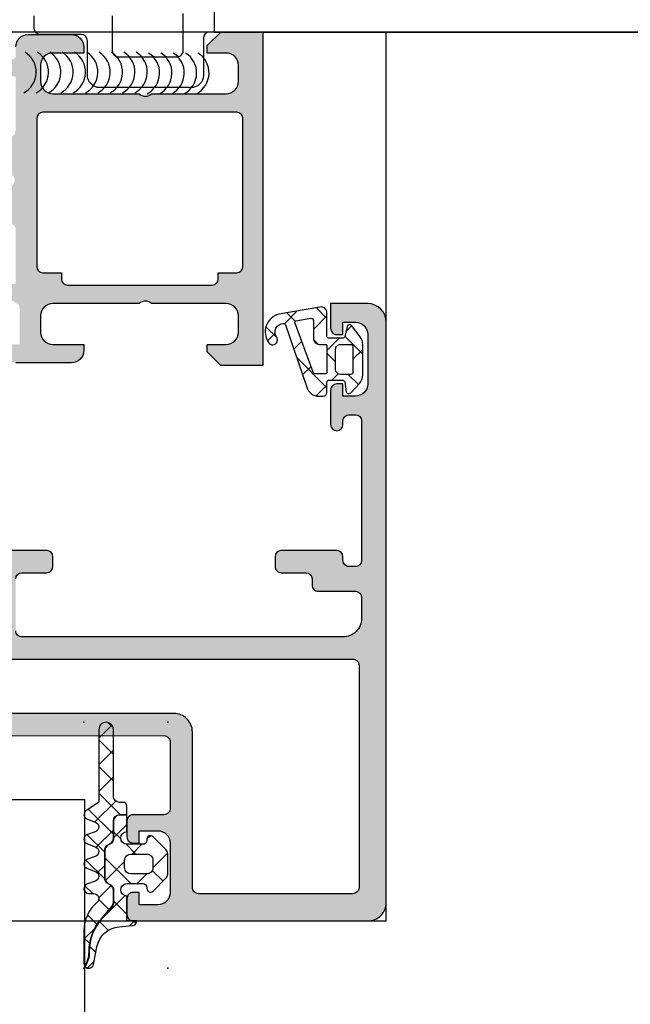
# Model space of a CAD drawing. Header units: millimetres. Extents: x 373037 to 682063, y 76092 to 274210.
# Tile 197 of 256: x 655104 to 655154, y 270360 to 270440. Entities that reach past the tile are written whole.
import ezdxf

# ---------------------------------------------------------------- set-up
doc = ezdxf.new("R2010")
doc.units = ezdxf.units.MM
doc.header["$LTSCALE"] = 100
doc.layers.add('PUDORYS', color=253, linetype='CONTINUOUS')

msp = doc.modelspace()

# ---------------------------------------------------------------- hatches: boundary and pattern name
at = {"layer": 'PUDORYS', "true_color": 0x939598}
h = msp.add_hatch(color=252, dxfattribs=at)
edge = h.paths.add_edge_path()
edge.add_arc((655103.7001482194, 270434.9648618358), 0.120000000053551, 0, 89.99999997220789)
edge.add_line((655103.7001482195, 270435.0848618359), (655100.9401502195, 270435.0848618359))
edge.add_arc((655100.9401502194, 270435.3848618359), 0.2999999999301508, 180, 270.0000000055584, ccw=False)
edge.add_line((655100.6401502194, 270435.3848618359), (655100.6401502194, 270436.364836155))
edge.add_arc((655100.9401502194, 270436.3648361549), 0.2999999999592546, 89.99999999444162, 179.9999999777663, ccw=False)
edge.add_line((655100.9401502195, 270436.6648361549), (655102.8201612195, 270436.6648361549))
edge.add_arc((655103.0877045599, 270436.7437032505), 0.2789255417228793, 196.4245945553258, 271.1628700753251)
edge.add_line((655103.0933652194, 270436.4648351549), (655103.5469592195, 270436.4648351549))
edge.add_arc((655103.5526276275, 270436.7436726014), 0.2788950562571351, 268.8354106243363, 343.5801235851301)
edge.add_line((655103.8201482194, 270436.6648361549), (655103.8201482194, 270437.465010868))
edge.add_arc((655104.8201482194, 270437.465010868), 1, 90, 180, ccw=False)
edge.add_line((655104.8201482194, 270438.465010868), (655108.320155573, 270438.465010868))
edge.add_arc((655108.3201357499, 270437.4649910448), 1.000019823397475, 0.0011357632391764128, 89.99886424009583, ccw=False)
edge.add_line((655109.320155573, 270437.465010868), (655109.320155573, 270436.965010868))
edge.add_line((655109.320155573, 270436.965010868), (655106.820155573, 270436.965010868))
edge.add_arc((655106.8202009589, 270435.9649654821), 1.000045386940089, 90.0026002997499, 179.9973996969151)
edge.add_line((655105.820155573, 270435.965010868), (655105.820155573, 270434.6649925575))
edge.add_arc((655106.8202080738, 270434.6650450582), 1.000052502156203, 180.0030079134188, 269.9969920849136)
edge.add_line((655106.820155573, 270433.6649925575), (655113.820155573, 270433.6649925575))
edge.add_arc((655114.320155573, 270434.1901143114), 0.7250881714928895, 226.4038161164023, 313.5961838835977)
edge.add_line((655114.820155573, 270433.6649925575), (655120.8542437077, 270433.6649925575))
edge.add_arc((655120.854191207, 270434.6650450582), 1.0000525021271, 270.0030079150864, 359.9969920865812)
edge.add_line((655121.8542437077, 270434.6649925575), (655121.8542437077, 270435.965010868))
edge.add_arc((655120.8541983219, 270435.9649654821), 1.000045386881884, 0.002600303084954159, 89.99739970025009)
edge.add_line((655120.8542437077, 270436.965010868), (655119.320155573, 270436.965010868))
edge.add_line((655119.320155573, 270436.965010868), (655119.320155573, 270437.5650169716))
edge.add_line((655119.320155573, 270437.5650169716), (655120.4201616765, 270438.6649925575))
edge.add_line((655120.4201616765, 270438.6649925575), (655123.820155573, 270438.6649925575))
edge.add_line((655123.820155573, 270438.6649925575), (655123.820155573, 270411.6650917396))
edge.add_line((655123.820155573, 270411.6650917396), (655120.4201616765, 270411.6650917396))
edge.add_line((655120.4201616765, 270411.6650917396), (655119.320155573, 270412.7650673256))
edge.add_line((655119.320155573, 270412.7650673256), (655119.320155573, 270413.3650734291))
edge.add_line((655119.320155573, 270413.3650734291), (655120.8542437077, 270413.3650734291))
edge.add_arc((655120.8541983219, 270414.365118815), 1.000045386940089, 270.0026002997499, 359.9973996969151)
edge.add_line((655121.8542437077, 270414.3650734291), (655121.8542437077, 270415.6650917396))
edge.add_arc((655120.854191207, 270415.6650392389), 1.000052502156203, 0.00300791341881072, 89.99699208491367)
edge.add_line((655120.8542437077, 270416.6650917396), (655114.820155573, 270416.6650917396))
edge.add_arc((655114.320155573, 270416.1399699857), 0.7250881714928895, 46.40381611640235, 133.5961838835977)
edge.add_line((655113.820155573, 270416.6650917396), (655106.820155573, 270416.6650917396))
edge.add_arc((655106.8202080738, 270415.6650392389), 1.0000525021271, 90.00300791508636, 179.9969920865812)
edge.add_line((655105.820155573, 270415.6650917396), (655105.820155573, 270414.3650734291))
edge.add_arc((655106.8202009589, 270414.365118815), 1.000045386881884, 180.002600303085, 269.9973997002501)
edge.add_line((655106.820155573, 270413.3650734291), (655109.320155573, 270413.3650734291))
edge.add_line((655109.320155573, 270413.3650734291), (655109.320155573, 270412.8650734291))
edge.add_arc((655108.3201357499, 270412.8650932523), 1.000019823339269, 270.0011357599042, 359.99886423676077, ccw=False)
edge.add_line((655108.320155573, 270411.8650734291), (655103.820155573, 270411.8650734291))
edge.add_arc((655103.8201452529, 270412.365063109), 0.4999896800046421, 179.9988173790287, 270.00118262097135, ccw=False)
edge.add_line((655103.320155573, 270412.3650734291), (655103.320155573, 270413.3650734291))
edge.add_line((655103.320155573, 270413.3650734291), (655104.1201586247, 270413.3650734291))
edge.add_line((655104.1201586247, 270413.3650734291), (655104.1201586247, 270416.3650886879))
edge.add_arc((655103.8201509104, 270416.3650913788), 0.3000077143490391, 359.9994860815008, 450.0005139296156)
edge.add_arc((655103.5526276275, 270416.5862626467), 0.2788950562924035, 16.41987641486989, 91.16458937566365)
edge.add_line((655103.5469592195, 270416.8651000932), (655103.0933652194, 270416.8651000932))
edge.add_arc((655103.0877045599, 270416.5862319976), 0.2789255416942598, 88.83712992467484, 163.5754054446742)
edge.add_line((655102.8201612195, 270416.6650990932), (655100.9401502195, 270416.6650990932))
edge.add_arc((655100.9401502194, 270416.9650990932), 0.2999999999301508, 180, 270.0000000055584, ccw=False)
edge.add_line((655100.6401502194, 270416.9650990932), (655100.6401502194, 270417.9450734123))
edge.add_arc((655100.9401502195, 270417.9450734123), 0.3000000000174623, 90.00000000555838, 180, ccw=False)
edge.add_line((655100.9401502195, 270418.2450734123), (655103.7001482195, 270418.2450734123))
edge.add_arc((655103.7001482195, 270418.3650734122), 0.1199999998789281, 269.9999999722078, 360)
edge.add_line((655103.8201482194, 270418.3650734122), (655103.8201482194, 270422.6650990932))
edge.add_arc((655103.3201482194, 270422.6650990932), 0.5, 0, 90)
edge.add_line((655103.3201482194, 270423.1650990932), (655102.6201482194, 270423.1650990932))
edge.add_line((655102.6201482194, 270423.1650990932), (655100.2273278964, 270421.7836036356))
edge.add_arc((655100.1582680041, 270421.9032188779), 0.138119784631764, 172.2975625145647, 300.0000000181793, ccw=False)
edge.add_arc((655104.9996192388, 270421.4556004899), 4.999999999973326, 108.70940074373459, 174.6507719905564, ccw=False)
edge.add_arc((655103.2353930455, 270426.664967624), 0.4999999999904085, 288.7094007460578, 431.2905992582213)
edge.add_arc((655104.9996192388, 270431.8743347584), 5.000000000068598, 185.3492280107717, 251.2905992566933, ccw=False)
edge.add_arc((655100.1582680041, 270431.4267163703), 0.1381197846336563, 59.99999998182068, 187.7024374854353, ccw=False)
edge.add_line((655100.2273278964, 270431.5463316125), (655102.6201482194, 270430.1648361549))
edge.add_line((655102.6201482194, 270430.1648361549), (655103.3201482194, 270430.1648361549))
edge.add_arc((655103.3201482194, 270430.6648361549), 0.5, 270, 360)
edge.add_line((655103.8201482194, 270430.6648361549), (655103.8201482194, 270434.9648618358))
edge = h.paths.add_edge_path(flags=16)
edge.add_arc((655121.7201494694, 270419.6650841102), 0.5, 270, 360)
edge.add_line((655122.2201494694, 270419.6650841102), (655122.2201494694, 270431.6649925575))
edge.add_arc((655121.7201494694, 270431.6649925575), 0.5, 0, 90)
edge.add_line((655121.7201494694, 270432.1649925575), (655106.02016778, 270432.1649925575))
edge.add_arc((655106.02016778, 270431.6649925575), 0.5, 90, 180)
edge.add_line((655105.52016778, 270431.6649925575), (655105.52016778, 270419.6650841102))
edge.add_arc((655106.02016778, 270419.6650841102), 0.5, 180, 270)
edge.add_line((655106.02016778, 270419.1650841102), (655107.52016778, 270419.1650841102))
edge.add_line((655107.52016778, 270419.1650841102), (655107.52016778, 270418.6650841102))
edge.add_arc((655108.02016778, 270418.6650841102), 0.5, 180, 270)
edge.add_line((655108.02016778, 270418.1650841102), (655119.7201494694, 270418.1650841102))
edge.add_arc((655119.7201494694, 270418.6650841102), 0.5, 270, 360)
edge.add_line((655120.2201494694, 270418.6650841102), (655120.2201494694, 270419.1650841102))
edge.add_line((655120.2201494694, 270419.1650841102), (655121.7201494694, 270419.1650841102))
h = msp.add_hatch(color=252, dxfattribs=at)
edge = h.paths.add_edge_path(flags=16)
edge.add_ellipse((655131.1201415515, 270387.3650437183), major_axis=(-0.4999740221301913, 0), ratio=1, start_angle=179.9970229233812, end_angle=270.00297707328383, ccw=False)
edge.add_line((655131.620115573, 270387.3650177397), (655131.620115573, 270369.3650177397))
edge.add_ellipse((655131.1201415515, 270369.3649917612), major_axis=(-0.4999740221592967, 0), ratio=1, start_angle=89.99702292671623, end_angle=180.0029770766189, ccw=False)
edge.add_line((655131.120115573, 270368.8650177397), (655118.620115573, 270368.8650177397))
edge.add_ellipse((655118.620137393, 270369.3650395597), major_axis=(-0.5000218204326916, 0), ratio=1, start_angle=0.002500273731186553, end_angle=89.99749972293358, ccw=False)
edge.add_line((655118.120115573, 270369.3650177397), (655118.120115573, 270381.9680687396))
edge.add_ellipse((655116.6201166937, 270381.9680698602), major_axis=(-1.499998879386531, 0), ratio=1, start_angle=179.9999571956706, end_angle=270.0000428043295)
edge.add_line((655116.620115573, 270383.4680687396), (655103.620127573, 270383.4680687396))
edge.add_ellipse((655103.6201271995, 270383.9680683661), major_axis=(-0.4999996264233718, 0), ratio=1, start_angle=-4.280877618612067e-05, end_angle=90.00004280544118, ccw=False)
edge.add_line((655103.1201275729, 270383.9680687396), (655103.1201275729, 270387.3650177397))
edge.add_ellipse((655103.6201271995, 270387.3650181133), major_axis=(-0.4999996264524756, 0), ratio=1, start_angle=-90.00004280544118, end_angle=4.280877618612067e-05, ccw=False)
edge.add_line((655103.6201275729, 270387.8650177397), (655131.1201155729, 270387.8650177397))
edge = h.paths.add_edge_path()
edge.add_line((655132.320127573, 270416.6650127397), (655129.320127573, 270416.6650127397))
edge.add_line((655129.320127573, 270416.6650127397), (655129.320127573, 270414.6650127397))
edge.add_arc((655129.8201015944, 270414.6649867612), 0.4999740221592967, 179.9970229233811, 270.0029770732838)
edge.add_line((655129.820127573, 270414.1650127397), (655130.320127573, 270414.1650127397))
edge.add_line((655130.320127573, 270414.1650127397), (655130.320127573, 270415.1650127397))
edge.add_line((655130.320127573, 270415.1650127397), (655131.320127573, 270415.1650127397))
edge.add_arc((655131.320063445, 270414.1649486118), 1.000064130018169, 0.0036740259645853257, 89.99632597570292, ccw=False)
edge.add_line((655132.320127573, 270414.1650127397), (655132.320127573, 270410.1650127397))
edge.add_arc((655131.320097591, 270410.1650427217), 1.000029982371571, 270.0017177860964, 359.9982822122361, ccw=False)
edge.add_line((655131.320127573, 270409.1650127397), (655130.320127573, 270409.1650127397))
edge.add_line((655130.320127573, 270409.1650127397), (655130.320127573, 270410.1650127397))
edge.add_line((655130.320127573, 270410.1650127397), (655129.820127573, 270410.1650127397))
edge.add_arc((655129.8201331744, 270409.6650071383), 0.5000056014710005, 90.00064186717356, 179.9993581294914)
edge.add_line((655129.320127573, 270409.6650127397), (655129.320127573, 270406.8650097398))
edge.add_arc((655129.820127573, 270406.8650097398), 0.5, 180, 360)
edge.add_line((655130.320127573, 270406.8650097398), (655130.320127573, 270407.1650127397))
edge.add_arc((655130.8201382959, 270407.1650020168), 0.5000107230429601, 90.00122873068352, 179.9987712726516, ccw=False)
edge.add_line((655130.820127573, 270407.6650127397), (655131.320127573, 270407.6650127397))
edge.add_arc((655131.320059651, 270407.1649448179), 0.5000679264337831, 0.0077822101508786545, 89.99221778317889, ccw=False)
edge.add_line((655131.820127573, 270407.1650127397), (655131.820127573, 270395.8650177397))
edge.add_arc((655131.320105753, 270395.8650395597), 0.5000218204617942, 270.00250027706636, 359.99749972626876, ccw=False)
edge.add_line((655131.320127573, 270395.3650177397), (655130.820127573, 270395.3650177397))
edge.add_arc((655130.8200648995, 270395.8649550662), 0.4999373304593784, 179.9928172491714, 270.0071827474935, ccw=False)
edge.add_line((655130.320127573, 270395.8650177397), (655130.320127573, 270396.1650207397))
edge.add_arc((655129.820064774, 270396.1649579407), 0.5000628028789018, 0.007195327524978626, 89.99280467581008)
edge.add_line((655129.820127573, 270396.6650207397), (655125.320127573, 270396.6650207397))
edge.add_arc((655125.3201331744, 270396.1650151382), 0.5000056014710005, 90.00064186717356, 179.9993581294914)
edge.add_line((655124.820127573, 270396.1650207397), (655124.820127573, 270395.3650177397))
edge.add_arc((655125.3201015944, 270395.3649917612), 0.4999740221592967, 179.9970229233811, 270.0029770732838)
edge.add_line((655125.320127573, 270394.8650177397), (655127.320127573, 270394.8650177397))
edge.add_arc((655127.320059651, 270394.3649498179), 0.5000679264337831, 0.0077822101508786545, 89.99221778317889, ccw=False)
edge.add_line((655127.820127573, 270394.3650177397), (655127.820127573, 270393.8650177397))
edge.add_arc((655128.3200648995, 270393.8649550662), 0.4999373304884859, 179.9928172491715, 270.0071827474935)
edge.add_line((655128.320127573, 270393.3650177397), (655131.320127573, 270393.3650177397))
edge.add_arc((655131.3200724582, 270392.864962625), 0.500055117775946, 0.006314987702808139, 89.99368500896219, ccw=False)
edge.add_line((655131.820127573, 270392.8650177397), (655131.820127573, 270391.1650207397))
edge.add_arc((655130.3201594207, 270391.1649888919), 1.499968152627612, -90.00121651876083, 0.0012165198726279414, ccw=False)
edge.add_line((655130.320127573, 270389.6650207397), (655104.320127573, 270389.6650207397))
edge.add_arc((655104.3201067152, 270390.1649998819), 0.4999791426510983, 179.9976097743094, 270.00239022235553, ccw=False)
edge.add_line((655103.820127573, 270390.1650207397), (655103.820127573, 270394.3650177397))
edge.add_arc((655104.3201331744, 270394.3650121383), 0.500005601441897, 90.00064186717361, 179.9993581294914, ccw=False)
edge.add_line((655104.320127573, 270394.8650177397), (655106.320127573, 270394.8650177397))
edge.add_arc((655106.320105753, 270395.3650395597), 0.5000218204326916, 270.0025002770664, 359.9974997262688)
edge.add_line((655106.820127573, 270395.3650177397), (655106.820127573, 270396.1650207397))
edge.add_arc((655106.3200750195, 270396.1649681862), 0.5000525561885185, 0.006021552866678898, 89.99397845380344)
edge.add_line((655106.320127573, 270396.6650207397), (655101.320126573, 270396.6650207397))
edge.add_line((655101.320126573, 270396.6650207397), (655100.562237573, 270396.4476997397))
edge.add_arc((655100.4795462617, 270396.7360781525), 0.2999999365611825, 217.9048146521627, 286.0000242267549, ccw=False)
edge.add_arc((655100.0061264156, 270396.3674676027), 0.3000001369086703, 37.90471811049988, 89.9999699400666)
edge.add_line((655100.006126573, 270396.6674677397), (655097.941979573, 270396.6674657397))
edge.add_arc((655097.941979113, 270396.2674663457), 0.399999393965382, 89.99993412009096, 201.9737695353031)
edge.add_line((655097.571037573, 270396.1177937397), (655098.3873985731, 270394.0945647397))
edge.add_arc((655098.5728688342, 270394.169401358), 0.1999993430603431, 201.9739078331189, 294.1410923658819)
edge.add_line((655098.654665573, 270393.9868937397), (655101.038350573, 270395.0552137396))
edge.add_arc((655101.1201472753, 270394.8727056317), 0.1999997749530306, -0.8199005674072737, 114.14102545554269, ccw=False)
edge.add_line((655101.320126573, 270394.8698437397), (655101.320127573, 270383.5657637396))
edge.add_arc((655101.1287130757, 270383.5573320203), 0.1916001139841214, -91.04445003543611, 2.5222218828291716, ccw=False)
edge.add_line((655101.125220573, 270383.3657637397), (655100.7046365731, 270383.3657637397))
edge.add_line((655100.704636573, 270383.3657637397), (655098.239024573, 270384.7974987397))
edge.add_arc((655098.0882128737, 270384.5381617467), 0.2999997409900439, 59.82080388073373, 164.0000282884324)
edge.add_line((655097.799834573, 270384.6208527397), (655097.3719635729, 270383.1286917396))
edge.add_line((655097.3719635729, 270383.1286917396), (655096.8735515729, 270382.2654167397))
edge.add_arc((655097.2199618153, 270382.0654167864), 0.4000000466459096, 150.0000115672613, 269.9999652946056)
edge.add_line((655097.219961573, 270381.6654167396), (655101.327892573, 270381.6657637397))
edge.add_line((655101.327892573, 270381.6657637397), (655115.819949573, 270381.6680687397))
edge.add_arc((655115.820127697, 270381.1680688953), 0.4999998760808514, -1.7835869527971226e-05, 90.02041150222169, ccw=False)
edge.add_line((655116.320127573, 270381.1680687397), (655116.320127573, 270375.7650267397))
edge.add_arc((655115.8201279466, 270375.7650263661), 0.4999996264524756, -90.00004280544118, 4.280877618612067e-05, ccw=False)
edge.add_line((655115.820127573, 270375.2650267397), (655113.320127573, 270375.2650267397))
edge.add_arc((655113.3201271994, 270374.7650271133), 0.4999996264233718, 89.99995719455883, 180.0000428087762)
edge.add_line((655112.820127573, 270374.7650267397), (655112.820127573, 270373.4650237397))
edge.add_arc((655113.3201067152, 270373.4650028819), 0.4999791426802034, 179.9976097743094, 270.0023902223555)
edge.add_line((655113.320127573, 270372.9650237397), (655113.820127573, 270372.9650237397))
edge.add_line((655113.820127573, 270372.9650237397), (655113.820127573, 270373.9650237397))
edge.add_line((655113.820127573, 270373.9650237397), (655115.320127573, 270373.9650237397))
edge.add_arc((655115.3200958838, 270372.9649920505), 1.000031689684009, 0.0018155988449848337, 89.9981844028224, ccw=False)
edge.add_line((655116.320127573, 270372.9650237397), (655116.320127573, 270368.9650237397))
edge.add_arc((655115.3200583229, 270368.9650929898), 1.00006925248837, 270.00396746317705, 359.9960325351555, ccw=False)
edge.add_line((655115.320127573, 270367.9650237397), (655113.820127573, 270367.9650237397))
edge.add_line((655113.820127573, 270367.9650237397), (655113.820127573, 270368.9650237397))
edge.add_line((655113.820127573, 270368.9650237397), (655113.320127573, 270368.9650237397))
edge.add_arc((655113.3201015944, 270368.4650497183), 0.4999740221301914, 89.99702292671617, 180.0029770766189)
edge.add_line((655112.820127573, 270368.4650237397), (655112.820127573, 270367.1650207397))
edge.add_arc((655113.3201331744, 270367.1650263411), 0.500005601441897, 180.0006418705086, 269.9993581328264)
edge.add_line((655113.320127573, 270366.6650207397), (655132.320127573, 270366.6650207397))
edge.add_arc((655132.3201568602, 270368.1649914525), 1.49997071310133, 269.9988812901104, 360.0011187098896)
edge.add_line((655133.820127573, 270368.1650207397), (655133.820127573, 270415.1650127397))
edge.add_arc((655132.3200672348, 270415.1649524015), 1.500060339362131, 0.002304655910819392, 89.99769534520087)
h = msp.add_hatch(dxfattribs=at)
h.set_pattern_fill('ANSI37', color=252, scale=0.625, angle=-1.272221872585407e-14, style=0)
h.set_pattern_definition([(44.99999999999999, (655130.320155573, 270414.1649927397), (-1.403165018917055, 1.403165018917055), []), (135, (655130.320155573, 270414.1649927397), (-1.403165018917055, -1.403165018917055), [])])
edge = h.paths.add_edge_path(flags=16)
edge.add_ellipse((655128.4179424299, 270413.862777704), major_axis=(-0.4977897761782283, 0), ratio=1, start_angle=-0.2547220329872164, end_angle=90.1925797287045)
edge.add_line((655128.419615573, 270413.3649907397), (655128.920134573, 270413.3649907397))
edge.add_ellipse((655128.920148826, 270413.2650069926), major_axis=(-0.0999837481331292, 0), ratio=1, start_angle=179.9912592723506, end_angle=270.00816770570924, ccw=False)
edge.add_line((655129.020132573, 270413.2649917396), (655129.020136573, 270411.0645617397))
edge.add_ellipse((655128.9201319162, 270411.0645643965), major_axis=(-0.1000046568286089, 0), ratio=1, start_angle=90.0015221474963, end_angle=179.9984778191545, ccw=False)
edge.add_line((655128.920134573, 270410.9645597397), (655128.1081925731, 270410.9645597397))
edge.add_ellipse((655128.1082010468, 270411.1645663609), major_axis=(-0.2000066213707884, 0), ratio=1, start_angle=15.688615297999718, end_angle=89.99757249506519, ccw=False)
edge.add_line((655127.915645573, 270411.1104827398), (655126.4283205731, 270415.1286237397))
edge.add_ellipse((655126.522102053, 270415.1633372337), major_axis=(-0.09999996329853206, 0), ratio=1, start_angle=-79.6777158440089, end_angle=20.31218282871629, ccw=False)
edge.add_line((655126.504183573, 270415.2617187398), (655127.713652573, 270415.4820017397))
edge.add_ellipse((655127.7201612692, 270415.2821113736), major_axis=(-0.1999963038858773, 0), ratio=1, start_angle=179.9989589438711, end_angle=271.86496786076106, ccw=False)
edge.add_line((655127.920157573, 270415.2821077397), (655127.920157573, 270413.8649907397))
edge = h.paths.add_edge_path(flags=16)
edge.add_ellipse((655130.9201464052, 270413.1649895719), major_axis=(-0.2000001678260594, 0), ratio=1, start_angle=179.9997615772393, end_angle=270.0002384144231, ccw=False)
edge.add_line((655131.120146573, 270413.1649887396), (655131.120142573, 270411.1305317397))
edge.add_ellipse((655130.9201472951, 270411.1305270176), major_axis=(-0.1999952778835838, 0), ratio=1, start_angle=89.99950662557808, end_angle=180.0013527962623, ccw=False)
edge.add_line((655130.920145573, 270410.9305317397), (655130.120135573, 270410.9305317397))
edge.add_ellipse((655130.1201443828, 270411.3305425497), major_axis=(-0.4000108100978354, 0), ratio=1, start_angle=0.00197808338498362, end_angle=89.99873812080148, ccw=False)
edge.add_line((655129.720133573, 270411.3305287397), (655129.720133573, 270412.9649917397))
edge.add_ellipse((655130.1201284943, 270412.9649948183), major_axis=(-0.3999949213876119, 0), ratio=1, start_angle=-90.00101394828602, end_angle=0.00044098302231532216, ccw=False)
edge.add_line((655130.120135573, 270413.3649897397), (655130.920145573, 270413.3649897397))
edge = h.paths.add_edge_path()
edge.add_arc((655130.8435944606, 270414.7649816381), 0.2000083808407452, 40.00231577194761, 164.998480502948)
edge.add_line((655130.6504025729, 270414.8167527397), (655130.4598685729, 270414.0132277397))
edge.add_arc((655130.2666749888, 270414.0650041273), 0.2000113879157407, 270.0027455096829, 344.9971436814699, ccw=False)
edge.add_line((655130.2666845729, 270413.8649927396), (655129.1701345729, 270413.8649927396))
edge.add_arc((655129.1701242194, 270414.014980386), 0.1499876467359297, 179.9960448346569, 270.0039551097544, ccw=False)
edge.add_line((655129.020136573, 270414.0149907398), (655129.020144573, 270415.8978617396))
edge.add_arc((655128.5201446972, 270415.8978636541), 0.4999998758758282, 359.9997806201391, 459.9335722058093)
edge.add_line((655128.433891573, 270416.3903677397), (655125.1141655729, 270415.8089787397))
edge.add_arc((655125.5202399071, 270414.3649932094), 1.499996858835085, 105.706924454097, 215.087553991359)
edge.add_arc((655124.620137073, 270413.7326862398), 0.3999981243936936, 215.0880041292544, 395.0880041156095)
edge.add_arc((655125.5014367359, 270414.3672078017), 0.6860034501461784, 90.4843583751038, 216.1411855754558, ccw=False)
edge.add_arc((655125.5152569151, 270414.904084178), 0.1503878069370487, 19.016150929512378, 97.4960782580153, ccw=False)
edge.add_line((655125.657437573, 270414.9530857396), (655127.385119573, 270409.9068597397))
edge.add_arc((655128.3512115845, 270410.1649808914), 0.9999801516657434, 194.9589109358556, 270.0005723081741)
edge.add_line((655128.351221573, 270409.1650007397), (655128.720126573, 270409.1649887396))
edge.add_arc((655128.7201058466, 270409.4650084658), 0.3000197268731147, 270.0039581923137, 359.9968057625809)
edge.add_line((655129.020125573, 270409.4649917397), (655129.020125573, 270410.3150067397))
edge.add_arc((655129.1701096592, 270410.3150196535), 0.1499840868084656, 89.99506678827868, 180.0049332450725, ccw=False)
edge.add_line((655129.1701225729, 270410.4650037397), (655130.2666845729, 270410.4649927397))
edge.add_arc((655130.2666754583, 270410.2649781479), 0.2000145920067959, 15.002374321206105, 89.99738902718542, ccw=False)
edge.add_line((655130.4598725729, 270410.3167537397), (655130.5889665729, 270409.5133817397))
edge.add_arc((655130.7821424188, 270409.5651061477), 0.1999808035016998, 194.9897870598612, 315.0074444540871)
edge.add_line((655130.923568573, 270409.4237167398), (655131.650087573, 270410.1995867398))
edge.add_arc((655130.920145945, 270410.8830971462), 1.000000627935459, 316.8814623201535, 360.0000340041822)
edge.add_line((655131.920146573, 270410.8830977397), (655131.920146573, 270413.3617307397))
edge.add_arc((655130.9201436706, 270413.3617296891), 1.000002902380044, 6.019753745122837e-05, 37.82779309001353)
edge.add_line((655131.710003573, 270413.9750217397), (655130.996804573, 270414.8935507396))
h = msp.add_hatch(dxfattribs=at)
h.set_pattern_fill('ANSI37', color=252, scale=0.48, angle=90, style=0)
h.set_pattern_definition([(135, (679960.638258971, 248348.1544064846), (-1.077630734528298, -1.077630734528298), []), (225, (679960.638258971, 248348.1544064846), (1.077630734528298, -1.077630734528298), [])])
edge = h.paths.add_edge_path()
edge.add_line((655110.2367391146, 270373.8791792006), (655109.6296816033, 270373.651920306))
edge.add_arc((655109.7301568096, 270373.275084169), 0.3900009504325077, 104.9293687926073, 255.070631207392)
edge.add_line((655109.6296816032, 270372.8982480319), (655110.2367391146, 270372.6709891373))
edge.add_arc((655110.1301556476, 270372.275084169), 0.4100009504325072, 285.0676336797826, 434.9323663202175, ccw=False)
edge.add_line((655110.2367391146, 270371.8791792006), (655109.629681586, 270371.6519202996))
edge.add_arc((655109.7301553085, 270371.275084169), 0.390000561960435, 104.9291583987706, 255.0708416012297)
edge.add_line((655109.629681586, 270370.8982480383), (655110.2367390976, 270370.6709891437))
edge.add_arc((655110.1301571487, 270370.275084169), 0.4100005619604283, 285.06742474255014, 434.9325713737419, ccw=False)
edge.add_line((655110.2367390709, 270369.8791791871), (655109.6296815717, 270369.6519241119))
edge.add_arc((655109.7301688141, 270369.2750414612), 0.3900489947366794, 104.9293168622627, 269.9999999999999)
edge.add_line((655109.7301688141, 270368.8849924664), (655110.1301579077, 270368.8849924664))
edge.add_arc((655110.1301579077, 270368.4749919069), 0.4100005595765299, 310.3199356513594, 449.99999999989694, ccw=False)
edge.add_arc((655112.3301277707, 270365.8827056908), 2.989972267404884, 130.3199378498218, 180.0013304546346)
edge.add_line((655109.3401555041, 270365.8826362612), (655109.3401559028, 270363.2108446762))
edge.add_arc((655109.7301559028, 270363.2102870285), 0.3900003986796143, 179.9180747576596, 215.6405699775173)
edge.add_line((655109.4132071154, 270362.983034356), (655109.5428588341, 270363.2413256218))
edge.add_arc((655107.7643448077, 270364.1340673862), 1.990000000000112, 333.345208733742, 360.6188691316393)
edge.add_arc((655113.7677273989, 270364.1989142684), 4.013732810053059, 139.3588191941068, 180.618869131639, ccw=False)
edge.add_line((655110.7220934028, 270366.8131377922), (655111.6029602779, 270367.8393691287))
edge.add_arc((655111.2342324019, 270368.1558671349), 0.4859333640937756, 319.3588191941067, 359.9999999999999)
edge.add_line((655111.7201657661, 270368.1558671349), (655111.7201657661, 270369.1534645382))
edge.add_arc((655111.2301657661, 270369.153464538), 0.4900000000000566, 0, 60.00000000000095)
edge.add_line((655111.4751657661, 270369.577816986), (655111.2751657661, 270369.6932870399))
edge.add_arc((655111.5301657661, 270370.1349599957), 0.5099999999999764, 179.9999999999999, 240.00000000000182, ccw=False)
edge.add_line((655111.0201657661, 270370.1349599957), (655111.0201657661, 270372.3719698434))
edge.add_arc((655111.5301657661, 270372.3719698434), 0.5100000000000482, 120.00000000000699, 179.9999999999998, ccw=False)
edge.add_line((655111.2751657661, 270372.8136427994), (655111.4751657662, 270372.9291128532))
edge.add_arc((655111.2301657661, 270373.353465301), 0.4899999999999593, 300.000000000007, 359.9999999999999)
edge.add_line((655111.7201657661, 270373.353465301), (655111.7201657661, 270374.7534630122))
edge.add_arc((655112.2301657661, 270374.7534630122), 0.509999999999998, 89.99999999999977, 180, ccw=False)
edge.add_line((655112.2301657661, 270375.2634630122), (655112.8201660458, 270375.2634630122))
edge.add_line((655112.8201660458, 270375.2634630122), (655112.8201650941, 270375.9750845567))
edge.add_arc((655112.5301650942, 270375.975084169), 0.2900000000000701, 7.662566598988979e-05, 89.9999999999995)
edge.add_line((655112.5301650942, 270376.265084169), (655112.230179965, 270376.2650841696))
edge.add_arc((655112.22999842, 270376.7749061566), 0.5098220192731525, 179.975713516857, 270.02040272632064, ccw=False)
edge.add_line((655111.7201764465, 270376.7751222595), (655111.7201459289, 270382.1750852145))
edge.add_arc((655111.1301474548, 270382.1750818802), 0.5899984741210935, 0.0003238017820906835, 180.0000000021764)
edge.add_line((655110.5401489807, 270382.1750818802), (655110.5401489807, 270376.2696736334))
edge.add_line((655110.5401489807, 270376.2696736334), (655109.5353946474, 270375.612970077))
edge.add_arc((655109.7301552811, 270375.2750823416), 0.3899997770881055, 119.9594211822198, 255.0702409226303)
edge.add_line((655109.6296778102, 270374.8982480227), (655110.2367391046, 270374.6709891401))
edge.add_arc((655110.1301556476, 270374.275084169), 0.4100009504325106, 285.0676336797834, 434.93236777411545, ccw=False)
h = msp.add_hatch(dxfattribs=at)
h.set_pattern_fill('ANSI37', color=252, scale=0.625, angle=90, style=0)
h.set_pattern_definition([(135, (679960.638258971, 248348.1544064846), (-1.403165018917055, -1.403165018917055), []), (225, (679960.638258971, 248348.1544064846), (1.403165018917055, -1.403165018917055), [])])
edge = h.paths.add_edge_path()
edge.add_arc((655114.7301489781, 270373.2749447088), 0.2900050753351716, 44.99756332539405, 179.9994892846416)
edge.add_line((655114.4401439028, 270373.2749472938), (655114.4401439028, 270373.1749530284))
edge.add_arc((655114.1301439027, 270373.1749530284), 0.3099999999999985, 269.9999999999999, 360, ccw=False)
edge.add_line((655114.1301439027, 270372.8649530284), (655112.8301679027, 270372.8649530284))
edge.add_arc((655112.8301679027, 270373.3749530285), 0.5100000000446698, 91.12352014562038, 270.00000000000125, ccw=False)
edge.add_line((655112.8201678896, 270373.8848549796), (655112.8201660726, 270375.2434630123))
edge.add_line((655112.8201660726, 270375.2434630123), (655112.2301657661, 270375.2434630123))
edge.add_arc((655112.2301657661, 270374.7534630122), 0.4900000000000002, 90.00000000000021, 180)
edge.add_line((655111.7401657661, 270374.7534630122), (655111.7401657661, 270373.353465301))
edge.add_arc((655111.2301657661, 270373.353465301), 0.5099999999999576, 300.00000000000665, 360, ccw=False)
edge.add_line((655111.4851657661, 270372.9117923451), (655111.285165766, 270372.7963222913))
edge.add_arc((655111.5301657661, 270372.3719698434), 0.4900000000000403, 120.0000000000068, 180.0000000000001)
edge.add_line((655111.0401657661, 270372.3719698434), (655111.0401657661, 270370.1349599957))
edge.add_arc((655111.5301657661, 270370.1349599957), 0.4899999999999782, 180.0000000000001, 240.0000000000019)
edge.add_line((655111.2851657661, 270369.7106075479), (655111.4851657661, 270369.595137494))
edge.add_arc((655111.2301657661, 270369.153464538), 0.5100000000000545, -1.0231815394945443e-12, 60.00000000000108, ccw=False)
edge.add_line((655111.7401657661, 270369.153464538), (655111.7401657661, 270368.1558671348))
edge.add_arc((655111.2342324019, 270368.1558671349), 0.5059333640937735, 319.3588191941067, 360, ccw=False)
edge.add_line((655111.6181363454, 270367.8263427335), (655110.7372694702, 270366.8001113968))
edge.add_arc((655113.7677273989, 270364.1989142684), 3.993732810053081, 139.3588191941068, 180.618869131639)
edge.add_arc((655107.7643448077, 270364.1340673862), 2.010000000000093, 333.3452087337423, 360.6188691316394, ccw=False)
edge.add_line((655109.560733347, 270363.2323533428), (655109.4266921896, 270362.9653174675))
edge.add_arc((655109.7301559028, 270363.2102870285), 0.3900003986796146, 218.9120293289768, 348.9894375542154)
edge.add_line((655110.1129771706, 270363.13580087), (655110.3925787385, 270364.5738917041))
edge.add_arc((655112.3656326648, 270364.190279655), 2.010000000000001, 94.99524938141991, 168.9975035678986, ccw=False)
edge.add_line((655112.1906156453, 270366.1926455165), (655113.263575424, 270366.2864276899))
edge.add_arc((655113.2301541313, 270366.6749947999), 0.3900017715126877, 274.9160046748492, 358.5301263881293)
edge.add_line((655113.620027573, 270366.6649907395), (655112.8201566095, 270366.6649907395))
edge.add_line((655112.8201566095, 270366.6649907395), (655112.8201678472, 270368.665070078))
edge.add_arc((655112.8301679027, 270369.1749720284), 0.5100000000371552, 90, 268.87647509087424, ccw=False)
edge.add_line((655112.8301679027, 270369.6849720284), (655114.1301439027, 270369.6849720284))
edge.add_arc((655114.1301439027, 270369.3749720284), 0.3100000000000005, -9.094947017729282e-13, 89.9999999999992, ccw=False)
edge.add_line((655114.4401439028, 270369.3749720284), (655114.4401439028, 270369.2749470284))
edge.add_arc((655114.730159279, 270369.2749752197), 0.2900153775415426, 180.0055695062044, 314.9966855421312)
edge.add_line((655114.9352192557, 270369.0698915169), (655115.9765162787, 270370.1104559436))
edge.add_arc((655115.6301559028, 270370.4570601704), 0.4900000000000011, 314.9798378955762, 359.9999999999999)
edge.add_line((655116.1201559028, 270370.4570601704), (655116.1201559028, 270372.0931086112))
edge.add_arc((655115.6301559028, 270372.0931086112), 0.4899999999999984, 0, 45.02769922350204)
edge.add_line((655115.9764706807, 270372.4397583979), (655114.9352222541, 270373.4800005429))
edge = h.paths.add_edge_path()
edge.add_arc((655113.1301340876, 270371.5749758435), 0.4999901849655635, 89.99999999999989, 179.9999999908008, ccw=False)
edge.add_line((655113.1301340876, 270372.0749660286), (655114.4301439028, 270372.0749660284))
edge.add_arc((655114.4301625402, 270371.5749846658), 0.4999813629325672, -0.0021357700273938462, 90.0021357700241, ccw=False)
edge.add_line((655114.9301439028, 270371.5749660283), (655114.9301439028, 270370.9749590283))
edge.add_arc((655114.4301625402, 270370.974940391), 0.4999813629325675, 269.997864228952, 360.002135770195, ccw=False)
edge.add_line((655114.4301439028, 270370.4749590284), (655113.1301340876, 270370.4749590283))
edge.add_arc((655113.1301340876, 270370.9749492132), 0.4999901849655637, 180, 270, ccw=False)
edge.add_line((655112.6301439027, 270370.9749492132), (655112.6301439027, 270371.5749758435))

# ---------------------------------------------------------------- linework, layer by layer
at = {"layer": 'PUDORYS', "color": 252, "ltscale": 15, "true_color": 0x939598}
for points in [[(655238.5562962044, 270438.6649924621), (655238.5562962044, 270457.1648931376), (655119.8862061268, 270457.1648932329), (655119.8862061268, 270438.6649925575)], [(655133.820127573, 270366.6650207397), (655133.820127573, 270438.6649925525), (655048.820155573, 270438.6649925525), (655048.820155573, 270366.6650207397)], [(655065.3841907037, 269907.8288373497), (655065.3841907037, 270376.4904930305), (655109.3841907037, 270376.4904930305), (655109.3841907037, 269907.8288373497)]]:
    msp.add_lwpolyline(points, close=True, dxfattribs=at)
at = {"layer": 'PUDORYS', "color": 252, "true_color": 0x939598}
for points in [[(655238.5562962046, 270456.6648930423), (655238.5562962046, 270439.1649925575, -0.414213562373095), (655238.0562962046, 270438.6649925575), (655119.520155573, 270438.6649925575, 0.414213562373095), (655119.020155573, 270438.1649925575), (655119.020155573, 270435.1649925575, -0.414213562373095), (655118.020155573, 270434.1649925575), (655110.6201555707, 270434.1649925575, -0.4142135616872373), (655109.6201555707, 270435.1649925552), (655109.620155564, 270437.9649925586, 0.4142135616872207), (655109.120155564, 270438.4649925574), (655105.820155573, 270438.4649925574, -0.414213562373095), (655105.320155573, 270438.9649925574), (655105.320155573, 270439.9649925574, -0.414213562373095)], [(655111.6201575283, 270439.9649925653), (655111.6201575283, 270437.1649925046, 0.4142135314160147), (655112.1201575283, 270436.6649925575), (655116.8862066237, 270436.6649925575, 0.4142135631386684), (655117.3862066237, 270437.1649925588), (655117.386206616, 270440.1649925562, -0.4142135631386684)], [(655103.8201482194, 270437.465010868, -0.414213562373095), (655104.8201482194, 270438.465010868), (655108.320155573, 270438.465010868, -0.4142019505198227), (655109.320155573, 270437.465010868), (655109.320155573, 270436.965010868), (655106.820155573, 270436.965010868, 0.4141869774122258), (655105.820155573, 270435.965010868), (655105.820155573, 270434.6649925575, 0.4141828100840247), (655106.820155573, 270433.6649925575), (655113.820155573, 270433.6649925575, 0.3999328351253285), (655114.820155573, 270433.6649925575), (655120.8542437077, 270433.6649925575, 0.4141828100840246), (655121.8542437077, 270434.6649925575), (655121.8542437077, 270435.965010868, 0.4141869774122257), (655120.8542437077, 270436.965010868), (655119.320155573, 270436.965010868), (655119.320155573, 270437.5650169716), (655120.4201616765, 270438.6649925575), (655123.820155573, 270438.6649925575), (655123.820155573, 270411.6650917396), (655120.4201616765, 270411.6650917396), (655119.320155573, 270412.7650673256), (655119.320155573, 270413.3650734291), (655120.8542437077, 270413.3650734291, 0.4141869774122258), (655121.8542437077, 270414.3650734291), (655121.8542437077, 270415.6650917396, 0.4141828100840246), (655120.8542437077, 270416.6650917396), (655114.820155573, 270416.6650917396, 0.3999328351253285), (655113.820155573, 270416.6650917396), (655106.820155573, 270416.6650917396, 0.4141828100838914), (655105.820155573, 270415.6650917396), (655105.820155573, 270414.3650734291, 0.4141869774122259), (655106.820155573, 270413.3650734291), (655109.320155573, 270413.3650734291), (655109.320155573, 270412.8650734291, -0.4142019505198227), (655108.320155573, 270411.8650734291), (655103.820155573, 270411.8650734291, -0.414225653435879)], [(655101.327892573, 270381.6657637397), (655115.819949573, 270381.6680687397), (655115.819949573, 270381.6680687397, -0.414318), (655116.320127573, 270381.1680687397), (655116.320127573, 270375.7650267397), (655116.320127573, 270375.7650267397, -0.414214), (655115.820127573, 270375.2650267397), (655113.320127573, 270375.2650267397), (655113.320127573, 270375.2650267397, 0.414214), (655112.820127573, 270374.7650267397), (655112.820127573, 270373.4650237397), (655112.820127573, 270373.4650237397, 0.414238), (655113.320127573, 270372.9650237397), (655113.820127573, 270372.9650237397), (655113.820127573, 270373.9650237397), (655115.320127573, 270373.9650237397), (655115.320127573, 270373.9650237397, -0.414195), (655116.320127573, 270372.9650237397), (655116.320127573, 270368.9650237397), (655116.320127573, 270368.9650237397, -0.414173), (655115.320127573, 270367.9650237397), (655113.820127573, 270367.9650237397), (655113.820127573, 270368.9650237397), (655113.320127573, 270368.9650237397), (655113.320127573, 270368.9650237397, 0.414244), (655112.820127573, 270368.4650237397), (655112.820127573, 270367.1650207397), (655112.820127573, 270367.1650207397, 0.414207), (655113.320127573, 270366.6650207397), (655132.320127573, 270366.6650207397), (655132.320127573, 270366.6650207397, 0.414225), (655133.820127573, 270368.1650207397), (655133.820127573, 270415.1650127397), (655133.820127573, 270415.1650127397, 0.41419), (655132.320127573, 270416.6650127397), (655132.320127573, 270416.6650127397), (655129.320127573, 270416.6650127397), (655129.320127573, 270414.6650127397), (655129.320127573, 270414.6650127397, 0.414244), (655129.820127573, 270414.1650127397), (655130.320127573, 270414.1650127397), (655130.320127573, 270415.1650127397), (655131.320127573, 270415.1650127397), (655131.320127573, 270415.1650127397, -0.414176), (655132.320127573, 270414.1650127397), (655132.320127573, 270410.1650127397), (655132.320127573, 270410.1650127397, -0.414196), (655131.320127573, 270409.1650127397), (655130.320127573, 270409.1650127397), (655130.320127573, 270410.1650127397), (655129.820127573, 270410.1650127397), (655129.820127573, 270410.1650127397, 0.414207), (655129.320127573, 270409.6650127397), (655129.320127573, 270406.8650097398), (655129.320127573, 270406.8650097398, 1), (655130.320127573, 270406.8650097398), (655130.320127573, 270407.1650127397), (655130.320127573, 270407.1650127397, -0.414201), (655130.820127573, 270407.6650127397), (655131.320127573, 270407.6650127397), (655131.320127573, 270407.6650127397, -0.414134), (655131.820127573, 270407.1650127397), (655131.820127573, 270395.8650177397), (655131.820127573, 270395.8650177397, -0.414188), (655131.320127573, 270395.3650177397), (655130.820127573, 270395.3650177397), (655130.820127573, 270395.3650177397, -0.414287), (655130.320127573, 270395.8650177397), (655130.320127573, 270396.1650207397), (655130.320127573, 270396.1650207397, 0.41414), (655129.820127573, 270396.6650207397), (655125.320127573, 270396.6650207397), (655125.320127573, 270396.6650207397, 0.414207), (655124.820127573, 270396.1650207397), (655124.820127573, 270395.3650177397), (655124.820127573, 270395.3650177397, 0.414244), (655125.320127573, 270394.8650177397), (655127.320127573, 270394.8650177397), (655127.320127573, 270394.8650177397, -0.414134), (655127.820127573, 270394.3650177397), (655127.820127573, 270393.8650177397), (655127.820127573, 270393.8650177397, 0.414287), (655128.320127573, 270393.3650177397), (655131.320127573, 270393.3650177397), (655131.320127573, 270393.3650177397, -0.414149), (655131.820127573, 270392.8650177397), (655131.820127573, 270391.1650207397), (655131.820127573, 270391.1650207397, -0.414226), (655130.320127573, 270389.6650207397), (655104.320127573, 270389.6650207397), (655104.320127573, 270389.6650207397, -0.414238), (655103.820127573, 270390.1650207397)], [(655103.820127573, 270394.3650177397, -0.414207), (655104.320127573, 270394.8650177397), (655106.320127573, 270394.8650177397), (655106.320127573, 270394.8650177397, 0.414188), (655106.820127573, 270395.3650177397), (655106.820127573, 270396.1650207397), (655106.820127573, 270396.1650207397, 0.414152), (655106.320127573, 270396.6650207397), (655101.320126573, 270396.6650207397)]]:
    msp.add_lwpolyline(points, format="xyb", dxfattribs=at)
for points in [[(655121.7201494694, 270419.1650841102, 0.414213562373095), (655122.2201494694, 270419.6650841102), (655122.2201494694, 270431.6649925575, 0.414213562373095), (655121.7201494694, 270432.1649925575), (655106.02016778, 270432.1649925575, 0.414213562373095), (655105.52016778, 270431.6649925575), (655105.52016778, 270419.6650841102, 0.414213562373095), (655106.02016778, 270419.1650841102), (655107.52016778, 270419.1650841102), (655107.52016778, 270418.6650841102, 0.414213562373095), (655108.02016778, 270418.1650841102), (655119.7201494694, 270418.1650841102, 0.414213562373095), (655120.2201494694, 270418.6650841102), (655120.2201494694, 270419.1650841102)], [(655130.996804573, 270414.8935507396, 0.606792), (655130.6504025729, 270414.8167527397), (655130.459868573, 270414.0132277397), (655130.459868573, 270414.0132277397, -0.339427), (655130.2666845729, 270413.8649927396), (655129.170134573, 270413.8649927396), (655129.170134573, 270413.8649927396, -0.414254), (655129.020136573, 270414.0149907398), (655129.020144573, 270415.8978617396), (655129.020144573, 270415.8978617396, 0.465956), (655128.433891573, 270416.3903677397), (655125.1141655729, 270415.8089787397), (655125.1141655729, 270415.8089787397, 0.517137), (655124.2928305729, 270413.5027537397, 1), (655124.947443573, 270413.9626187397, -0.610743), (655125.495637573, 270415.0531867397, -0.356477), (655125.657437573, 270414.9530857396), (655127.385119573, 270409.9068597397), (655127.385119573, 270409.9068597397, 0.339657), (655128.351221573, 270409.1650007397), (655128.720126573, 270409.1649887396), (655128.720126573, 270409.1649887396, 0.414177), (655129.020125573, 270409.4649917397), (655129.020125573, 270410.3150067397), (655129.020125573, 270410.3150067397, -0.414264), (655129.1701225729, 270410.4650037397), (655130.2666845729, 270410.4649927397), (655130.2666845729, 270410.4649927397, -0.33943), (655130.4598725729, 270410.3167537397), (655130.588966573, 270409.5133817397), (655130.588966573, 270409.5133817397, 0.577453), (655130.923568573, 270409.4237167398), (655131.650087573, 270410.1995867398), (655131.650087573, 270410.1995867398, 0.190392), (655131.920146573, 270410.8830977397), (655131.920146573, 270413.3617307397), (655131.920146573, 270413.3617307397, 0.16657), (655131.710003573, 270413.9750217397), (655130.996804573, 270414.8935507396)], [(655110.2367391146, 270373.8791792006), (655109.6296816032, 270373.6519203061, 0.7683067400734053), (655109.6296816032, 270372.8982480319), (655110.2367391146, 270372.6709891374, -0.7663896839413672), (655110.2367391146, 270371.8791792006), (655109.629681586, 270371.6519202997, 0.7683096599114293), (655109.629681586, 270370.8982480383), (655110.2367390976, 270370.6709891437, -0.766392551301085), (655110.2367390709, 270369.8791791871), (655109.6296815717, 270369.6519241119, 0.8775222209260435), (655109.7301688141, 270368.8849924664), (655110.1301579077, 270368.8849924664, -0.6981291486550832), (655110.3954508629, 270368.1623897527, 0.2202365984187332), (655109.3401555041, 270365.8826362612), (655109.3401559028, 270363.2108446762, 0.1571434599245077), (655109.4132071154, 270362.983034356), (655109.5428588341, 270363.2413256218, 0.1195687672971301), (655109.7542287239, 270364.1555615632, -0.1820014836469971), (655110.7220934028, 270366.8131377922), (655111.6029602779, 270367.8393691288, 0.1792130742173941), (655111.7201657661, 270368.1558671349), (655111.7201657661, 270369.153464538, 0.2679491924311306), (655111.4751657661, 270369.577816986), (655111.2751657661, 270369.6932870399, -0.2679491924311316), (655111.0201657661, 270370.1349599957), (655111.0201657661, 270372.3719698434, -0.2679491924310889), (655111.2751657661, 270372.8136427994), (655111.4751657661, 270372.9291128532, 0.2679491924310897), (655111.7201657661, 270373.353465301), (655111.7201657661, 270374.7534630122, -0.4142135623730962), (655112.2301657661, 270375.2634630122), (655112.8201660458, 270375.2634630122), (655112.8201650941, 270375.9750845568, 0.4142131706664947), (655112.5301650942, 270376.265084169), (655112.2301799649, 270376.2650841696, -0.414442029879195), (655111.7201764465, 270376.7751222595), (655111.7201459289, 270382.1750852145, 0.999997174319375), (655110.5401489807, 270382.1750818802), (655110.5401489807, 270376.2696736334), (655109.5353946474, 270375.6129700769, 0.6688782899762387), (655109.6296778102, 270374.8982480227), (655110.2367391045, 270374.6709891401, -0.7663896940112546), (655110.2367391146, 270373.8791792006)], [(655114.9352222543, 270373.4800005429, 0.6681907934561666), (655114.4401439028, 270373.2749472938), (655114.4401439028, 270373.1749530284, -0.41421356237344), (655114.1301439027, 270372.8649530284), (655112.8301679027, 270372.8649530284, -0.9902431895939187), (655112.8201678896, 270373.8848549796), (655112.8201660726, 270375.2434630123), (655112.2301657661, 270375.2434630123, 0.4142135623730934), (655111.7401657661, 270374.7534630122), (655111.7401657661, 270373.353465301, -0.267949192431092), (655111.4851657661, 270372.9117923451), (655111.2851657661, 270372.7963222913, 0.2679491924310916), (655111.0401657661, 270372.3719698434), (655111.0401657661, 270370.1349599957, 0.267949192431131), (655111.2851657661, 270369.7106075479), (655111.4851657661, 270369.595137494, -0.2679491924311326), (655111.7401657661, 270369.153464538), (655111.7401657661, 270368.1558671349, -0.1792130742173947), (655111.6181363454, 270367.8263427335), (655110.7372694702, 270366.8001113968, 0.1820014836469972), (655109.7742275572, 270364.1557775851, -0.1195687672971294), (655109.560733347, 270363.2323533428), (655109.4266921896, 270362.9653174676, 0.6375452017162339), (655110.1129771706, 270363.13580087), (655110.3925787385, 270364.573891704, -0.3346062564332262), (655112.1906156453, 270366.1926455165), (655113.263575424, 270366.2864276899, 0.381933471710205), (655113.620027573, 270366.6649907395), (655112.8201566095, 270366.6649907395), (655112.8201678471, 270368.6650700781, -0.9902431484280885), (655112.8301679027, 270369.6849720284), (655114.1301439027, 270369.6849720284, -0.414213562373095), (655114.4401439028, 270369.3749720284), (655114.4401439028, 270369.2749470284, 0.6681225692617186), (655114.9352192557, 270369.0698915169), (655115.9765162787, 270370.1104559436, 0.1990038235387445), (655116.1201559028, 270370.4570601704), (655116.1201559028, 270372.0931086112, 0.199038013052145), (655115.9764706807, 270372.4397583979), (655114.9352222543, 270373.4800005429)], [(655112.6301439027, 270371.5749758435, -0.4142135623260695), (655113.1301340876, 270372.0749660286), (655114.4301439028, 270372.0749660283, -0.4142353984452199), (655114.9301439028, 270371.5749660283), (655114.9301439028, 270370.9749590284, -0.4142353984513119), (655114.4301439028, 270370.4749590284), (655113.1301340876, 270370.4749590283, -0.4142135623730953), (655112.6301439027, 270370.9749492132), (655112.6301439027, 270371.5749758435)]]:
    msp.add_lwpolyline(points, format="xyb", close=True, dxfattribs=at)
at = {"layer": 'PUDORYS', "color": 252, "true_color": 0x939598, "extrusion": (0, 0, -1)}
for points in [[(-655127.920157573, 270413.8649907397, -0.416502), (-655128.419615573, 270413.3649907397), (-655128.920134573, 270413.3649907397), (-655128.920134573, 270413.3649907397, 0.4143), (-655129.020132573, 270413.2649917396), (-655129.020136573, 270411.0645617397), (-655129.020136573, 270411.0645617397, 0.414198), (-655128.920134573, 270410.9645597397), (-655128.108192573, 270410.9645597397), (-655128.108192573, 270410.9645597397, 0.336095), (-655127.915645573, 270411.1104827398), (-655126.428320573, 270415.1286237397), (-655126.428320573, 270415.1286237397, 0.466254), (-655126.504183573, 270415.2617187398), (-655127.7136525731, 270415.4820017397), (-655127.7136525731, 270415.4820017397, 0.423785), (-655127.920157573, 270415.2821077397), (-655127.920157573, 270413.8649907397)], [(-655130.920145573, 270413.3649897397, 0.414216), (-655131.120146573, 270413.1649887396), (-655131.120142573, 270411.1305317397), (-655131.120142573, 270411.1305317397, 0.414223), (-655130.920145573, 270410.9305317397), (-655130.120135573, 270410.9305317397), (-655130.120135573, 270410.9305317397, 0.414197), (-655129.720133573, 270411.3305287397), (-655129.720133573, 270412.9649917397), (-655129.720133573, 270412.9649917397, 0.414221), (-655130.120135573, 270413.3649897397), (-655130.920145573, 270413.3649897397)], [(-655131.120115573, 270387.8650177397, 0.414244), (-655131.620115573, 270387.3650177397), (-655131.620115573, 270369.3650177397), (-655131.620115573, 270369.3650177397, 0.414244), (-655131.120115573, 270368.8650177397), (-655118.620115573, 270368.8650177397), (-655118.620115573, 270368.8650177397, 0.414188), (-655118.120115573, 270369.3650177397), (-655118.120115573, 270381.9680687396), (-655118.120115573, 270381.9680687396, -0.414214), (-655116.620115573, 270383.4680687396), (-655103.6201275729, 270383.4680687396), (-655103.6201275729, 270383.4680687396, 0.414214), (-655103.1201275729, 270383.9680687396), (-655103.1201275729, 270387.3650177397), (-655103.1201275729, 270387.3650177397, 0.414214), (-655103.6201275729, 270387.8650177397), (-655131.120115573, 270387.8650177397)]]:
    msp.add_lwpolyline(points, format="xyb", close=True, dxfattribs=at)
at = {"layer": 'PUDORYS', "color": 252, "true_color": 0x939598}
msp.add_lwpolyline([(655065.3842437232, 269988.7997161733), (655065.3842437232, 270376.4904930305), (655109.3842437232, 270376.4904930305), (655109.3842437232, 269988.7997161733), (655109.3842437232, 269907.8288373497), (655065.3842437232, 269907.8288373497)], close=True, dxfattribs=at)
for centre in [(655103.5641776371, 270435.4164021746), (655104.5641776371, 270435.4164021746), (655105.5641776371, 270435.4164021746), (655106.5641776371, 270435.4164021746), (655107.5641776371, 270435.4164021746), (655108.5641776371, 270435.4164021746), (655109.5641776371, 270435.4164021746), (655110.5641776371, 270435.4164021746), (655111.5641776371, 270435.4164021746), (655112.5641776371, 270435.4164021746), (655113.5629787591, 270435.3488018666), (655114.5629787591, 270435.3488018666), (655115.5629787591, 270435.3488018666), (655116.5629787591, 270435.3488018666), (655117.5629787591, 270435.3488018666)]:
    msp.add_arc(centre, 1.906465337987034, 297.9679544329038, 57.96795443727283, dxfattribs=at)
for p in [(655109.3401559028, 270382.7649930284), (655116.1201559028, 270382.7649930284), (655109.3401559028, 270362.8349930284), (655116.1201559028, 270362.8349930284)]:
    msp.add_point(p, dxfattribs=at)

doc.saveas('drawing.dxf')
